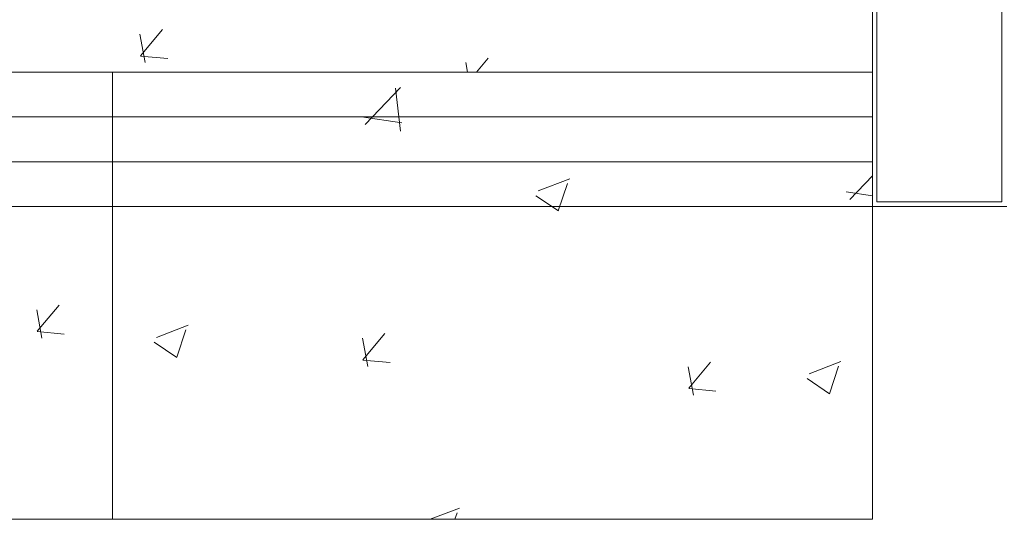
# Model space of a CAD drawing. Header units: feet. Extents: x 8 to 127, y 6 to 90.
# Tile 66 of 256: x 36.163 to 36.714, y 49.85 to 50.129. Entities that reach past the tile are written whole.
import ezdxf

# ---------------------------------------------------------------- set-up
doc = ezdxf.new("R2010")
doc.units = ezdxf.units.FT
doc.header["$MEASUREMENT"] = 0
for name, color, linetype in [('Alvenaria', 7, 'Continuous'), ('ESQUADRIAS', 252, 'Continuous'), ('FINA', 7, 'Continuous'), ('MOBILIÁRIO2', 250, 'Continuous'), ('NO ESPESSURA', 250, 'Continuous')]:
    doc.layers.add(name, color=color, linetype=linetype)

msp = doc.modelspace()

# ---------------------------------------------------------------- linework, layer by layer
at = {"layer": 'Alvenaria', "lineweight": 5}
for p, q in [((36.64022, 51.40004), (36.64022, 50.02504)), ((36.64022, 50.02504), (36.71522, 50.02504))]:
    msp.add_line(p, q, dxfattribs=at)
at = {"layer": 'ESQUADRIAS', "lineweight": 5}
for p, q in [((35.14022, 50.10004), (36.64022, 50.10004)), ((35.14022, 50.07504), (36.64022, 50.07504)), ((35.14022, 50.05004), (36.64022, 50.05004)), ((35.14022, 50.02504), (36.64022, 50.02504))]:
    msp.add_line(p, q, dxfattribs=at)
at = {"layer": 'FINA', "linetype": 'Continuous', "lineweight": 5}
for p, q in [((36.64258, 50.22754), (36.64258, 50.02754)), ((36.71258, 50.02754), (36.71258, 50.22754)), ((36.64258, 50.02754), (36.71258, 50.02754))]:
    msp.add_line(p, q, dxfattribs=at)
at = {"layer": 'MOBILIÁRIO2', "lineweight": 5}
for p, q in [((35.14022, 50.10004), (36.64022, 50.10004)), ((36.21522, 50.10004), (36.21522, 49.85004)), ((36.64022, 50.02504), (36.64022, 49.85004)), ((36.64022, 49.85004), (35.14022, 49.85004))]:
    msp.add_line(p, q, dxfattribs=at)
at = {"layer": 'NO ESPESSURA', "linetype": 'Continuous', "lineweight": 5}
for p, q in [((36.23084, 50.10932), (36.24309, 50.12391)), ((36.23344, 50.10545), (36.23051, 50.12137)), ((36.23083, 50.1091), (36.24601, 50.10777)), ((36.41368, 50.10004), (36.41269, 50.10543)), ((36.41862, 50.10004), (36.42527, 50.10797)), ((36.35636, 50.07086), (36.37614, 50.09148)), ((36.37618, 50.06704), (36.37337, 50.09116)), ((36.35431, 50.07521), (36.3769, 50.0717)), ((36.45314, 50.03366), (36.47093, 50.04049)), ((36.62744, 50.02882), (36.64022, 50.04214)), ((36.46446, 50.02255), (36.46961, 50.0379)), ((36.45194, 50.03101), (36.46458, 50.02249)), ((36.62539, 50.03316), (36.64022, 50.03087)), ((36.17302, 49.95522), (36.18526, 49.96981)), ((36.17567, 49.95136), (36.17273, 49.96728)), ((36.23973, 49.95174), (36.25751, 49.95856)), ((36.173, 49.955), (36.18818, 49.95367)), ((36.25104, 49.94063), (36.25619, 49.95598)), ((36.35785, 49.93542), (36.35492, 49.95134)), ((36.3552, 49.93928), (36.36745, 49.95387)), ((36.23853, 49.94909), (36.25116, 49.94057)), ((36.35518, 49.93906), (36.37036, 49.93773)), ((36.54004, 49.91948), (36.5371, 49.9354)), ((36.53738, 49.92334), (36.54963, 49.93793)), ((36.60476, 49.93139), (36.62254, 49.93822)), ((36.61607, 49.92029), (36.62123, 49.93563)), ((36.60356, 49.92875), (36.61619, 49.92022)), ((36.53737, 49.92312), (36.55255, 49.92179)), ((36.39283, 49.85004), (36.40913, 49.8563)), ((36.40658, 49.85004), (36.40781, 49.85371))]:
    msp.add_line(p, q, dxfattribs=at)

doc.saveas('drawing.dxf')
